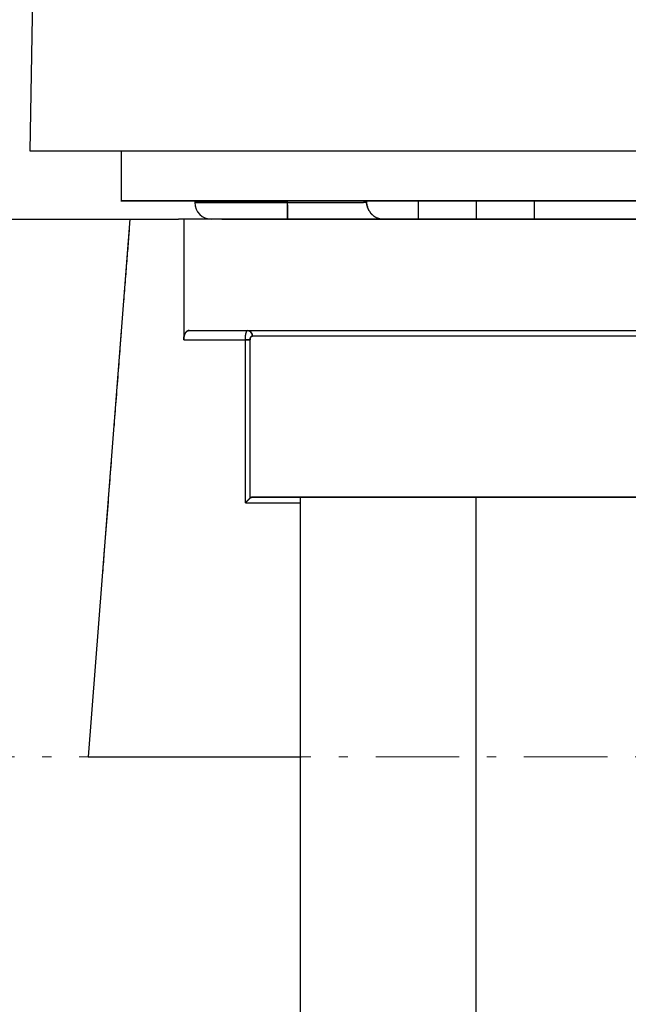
# Model space of a CAD drawing. Header units: millimetres. Extents: x 18 to 610, y -123 to 280.
# Tile 28 of 44: x 415 to 448, y 118 to 172. Entities that reach past the tile are written whole.
import ezdxf

# ---------------------------------------------------------------- set-up
doc = ezdxf.new("R2010")
doc.units = ezdxf.units.MM
doc.linetypes.add('CENTER', pattern=[8, 4.5, -1.5, 0.5, -1.5])
doc.linetypes.add('SOLID', pattern=[0])

# ---------------------------------------------------------------- blocks, each defined once
blk = doc.blocks.new('BlockOfViews_2')
at = {"linetype": 'SOLID', "lineweight": 30}
for p, q in [((416.258, 182.463, -0.51), (415.944, 164.463, -0.51)), ((420.87, 164.463, 1.283), (420.87, 161.763, 1.283)), ((424.844, 161.763, -0.51), (424.844, 161.663, -0.51)), ((429.844, 161.663, 4.49), (429.844, 161.763, 4.49)), ((429.844, 161.663, 4.49), (433.943, 161.663, 4.49)), ((434.112, 161.663, 4.49), (433.943, 161.663, 4.49)), ((436.9, 161.763, 33.781), (436.9, 160.763, 33.781)), ((440.037, 161.763, 36.64), (440.037, 160.763, 36.64)), ((443.173, 160.763, 33.781), (443.173, 161.763, 33.781)), ((414.844, 160.763, 15.447), (421.344, 160.763, 15.447)), ((421.344, 160.763, 32.59), (419.094, 131.763, 32.59)), ((421.344, 160.763, 32.59), (423.965, 160.763, 32.59)), ((424.244, 160.763, 32.59), (423.965, 160.763, 32.59)), ((424.244, 160.763, 32.59), (424.244, 154.263, 32.59)), ((434.9, 160.776, 1.043), (434.895, 160.774, 1.043)), ((424.244, 154.263, 32.59), (427.572, 154.263, 32.59)), ((427.572, 145.463, 32.59), (427.572, 154.263, 32.59)), ((427.827, 145.718, 32.732), (427.827, 154.263, 32.732)), ((430.537, 145.763, 33.604), (430.54, 110.263, 33.235)), ((440.037, 110.263, 42.99), (440.037, 145.763, 42.99)), ((427.572, 145.463, 32.59), (430.537, 145.463, 32.59)), ((419.094, 131.763, 32.59), (430.579, 131.763, 32.59))]:
    blk.add_line(p, q, dxfattribs=at)
at = {"color": 6, "linetype": 'CENTER', "lineweight": 9}
blk.add_lwpolyline([(378.609, 131.763), (584.93, 131.763)], dxfattribs=at)
at = {"linetype": 'SOLID', "lineweight": 30, "extrusion": (0, 1, 0)}
for centre, radius, start, end in [((-481.344, -0.51, 164.463), 65.4, 0, 136.01697), ((-481.343, -0.51, 161.763), 60.5, 359.2294, 90.00006), ((-429.844, -0.51, 161.663), 5, 0, 90), ((-481.344, -0.51, 160.763), 66, 33.4812, 89.99993), ((-481.344, -0.51, 154.763), 66, 30.60329, 90), ((-481.344, -0.51, 154.763), 66, 33.27, 89.99993), ((-427.572, 32.89, 154.263), 0.3, 211.8466, 270), ((-481.344, -0.51, 145.763), 63, 32.01618, 39.45812), ((-481.344, -0.51, 145.763), 63, 39.45812, 90)]:
    blk.add_arc(centre, radius, start, end, dxfattribs=at)
at = {"linetype": 'SOLID', "lineweight": 30, "extrusion": (0, -1, 0)}
for centre, radius, start, end in [((481.344, -0.51, -161.763), 60.5, 90, 178.30189), ((429.844, -0.51, -161.663), 5, 90, 180), ((481.344, -0.51, -160.763), 66, 90, 149.89971), ((481.344, -0.51, -154.463), 63, 92.13956, 147.94009), ((481.344, -0.51, -154.463), 63, 90, 147.94009), ((481.344, -0.51, -145.763), 63, 140.54188, 147.98382), ((481.344, -0.51, -145.763), 63, 92.55201, 140.54184)]:
    blk.add_arc(centre, radius, start, end, dxfattribs=at)
at = {"linetype": 'SOLID', "lineweight": 30}
blk.add_arc((425.746, 161.666, -0.51), 0.902, 180.1441, 269.8559, dxfattribs=at)
at = {"linetype": 'SOLID', "lineweight": 30, "extrusion": (-1, 0, 0)}
blk.add_arc((-161.663, 3.59, -429.844), 0.9, 0, 90, dxfattribs=at)
at = {"linetype": 'SOLID', "lineweight": 30, "extrusion": (1, 0, 0)}
blk.add_arc((161.663, 3.59, 429.844), 0.9, 98.0709, 180, dxfattribs=at)
at = {"linetype": 'SOLID', "lineweight": 30, "extrusion": (0.530806, 0, 0.847494)}
blk.add_arc((154.463, -344.906, 255.068), 0.3, 270, 0, dxfattribs=at)
at = {"linetype": 'SOLID', "lineweight": 30}
for points, knots in [([(434.107, 161.763, 4.49), (434.107, 161.762, 4.49), (434.107, 161.76, 4.49), (434.107, 161.756, 4.49), (434.107, 161.755, 4.49), (434.107, 161.751, 4.49), (434.108, 161.749, 4.49), (434.108, 161.746, 4.49), (434.108, 161.744, 4.49), (434.108, 161.741, 4.49), (434.108, 161.739, 4.49), (434.108, 161.735, 4.49), (434.108, 161.734, 4.49), (434.108, 161.73, 4.49), (434.108, 161.728, 4.49), (434.108, 161.725, 4.49), (434.108, 161.723, 4.49), (434.108, 161.719, 4.49), (434.108, 161.718, 4.49), (434.109, 161.714, 4.49), (434.109, 161.712, 4.49), (434.109, 161.709, 4.49), (434.109, 161.707, 4.49), (434.109, 161.704, 4.49), (434.109, 161.702, 4.49), (434.11, 161.698, 4.49), (434.11, 161.697, 4.49), (434.11, 161.693, 4.49), (434.11, 161.691, 4.49), (434.11, 161.688, 4.49), (434.11, 161.686, 4.49), (434.111, 161.683, 4.49), (434.111, 161.681, 4.49), (434.111, 161.677, 4.49), (434.111, 161.676, 4.49), (434.112, 161.672, 4.49), (434.112, 161.67, 4.49), (434.112, 161.667, 4.49), (434.112, 161.665, 4.49), (434.112, 161.663, 4.49)], [0, 0, 0, 0, 0.005272, 0.005272, 0.0105439, 0.0105439, 0.0158159, 0.0158159, 0.0210879, 0.0210879, 0.0263599, 0.0263599, 0.0316318, 0.0316318, 0.0369038, 0.0369038, 0.0421758, 0.0421758, 0.0474477, 0.0474477, 0.0527197, 0.0527197, 0.0579917, 0.0579917, 0.0632637, 0.0632637, 0.0685356, 0.0685356, 0.0738076, 0.0738076, 0.0790796, 0.0790796, 0.0843515, 0.0843515, 0.0896235, 0.0896235, 0.0948955, 0.0948955, 0.1001674, 0.1001674, 0.1001674, 0.1001674]), ([(434.112, 161.663, 4.49), (434.115, 161.634, 4.49), (434.12, 161.604, 4.489), (434.131, 161.545, 4.483), (434.137, 161.515, 4.478), (434.153, 161.458, 4.467), (434.161, 161.429, 4.459), (434.181, 161.375, 4.443), (434.192, 161.348, 4.434), (434.215, 161.297, 4.413), (434.227, 161.272, 4.401), (434.254, 161.224, 4.376), (434.268, 161.201, 4.363), (434.297, 161.156, 4.334), (434.312, 161.135, 4.319), (434.344, 161.094, 4.288), (434.361, 161.075, 4.271), (434.394, 161.038, 4.238), (434.411, 161.021, 4.221), (434.446, 160.988, 4.185), (434.465, 160.972, 4.167), (434.501, 160.942, 4.129), (434.52, 160.928, 4.11), (434.558, 160.902, 4.071), (434.577, 160.89, 4.052), (434.616, 160.868, 4.012), (434.636, 160.857, 3.991), (434.676, 160.838, 3.95), (434.695, 160.83, 3.93), (434.736, 160.814, 3.888), (434.756, 160.807, 3.868), (434.797, 160.794, 3.825), (434.817, 160.789, 3.804), (434.858, 160.78, 3.762), (434.879, 160.776, 3.74), (434.92, 160.77, 3.697), (434.941, 160.767, 3.676), (434.982, 160.764, 3.633), (435.003, 160.763, 3.611), (435.025, 160.763, 3.59)], [0, 0, 0, 0, 0.089774, 0.089774, 0.179547, 0.179547, 0.269321, 0.269321, 0.359095, 0.359095, 0.448869, 0.448869, 0.538642, 0.538642, 0.628416, 0.628416, 0.71819, 0.71819, 0.807963, 0.807963, 0.897737, 0.897737, 0.987511, 0.987511, 1.077285, 1.077285, 1.167058, 1.167058, 1.256832, 1.256832, 1.346606, 1.346606, 1.43638, 1.43638, 1.526153, 1.526153, 1.615927, 1.615927, 1.705701, 1.705701, 1.705701, 1.705701]), ([(435.025, 160.763, 3.59), (435.003, 160.763, 3.611), (434.982, 160.764, 3.633), (434.941, 160.767, 3.676), (434.92, 160.77, 3.697), (434.879, 160.776, 3.74), (434.858, 160.78, 3.762), (434.817, 160.789, 3.804), (434.797, 160.794, 3.825), (434.756, 160.807, 3.868), (434.736, 160.814, 3.888), (434.695, 160.83, 3.93), (434.676, 160.838, 3.95), (434.636, 160.857, 3.991), (434.616, 160.868, 4.012), (434.577, 160.89, 4.052), (434.558, 160.902, 4.071), (434.52, 160.928, 4.11), (434.501, 160.942, 4.129), (434.465, 160.972, 4.167), (434.446, 160.988, 4.185), (434.411, 161.021, 4.221), (434.394, 161.038, 4.238), (434.361, 161.075, 4.271), (434.344, 161.094, 4.288), (434.312, 161.135, 4.319), (434.297, 161.156, 4.334), (434.268, 161.201, 4.363), (434.254, 161.224, 4.376), (434.227, 161.272, 4.401), (434.215, 161.297, 4.413), (434.192, 161.348, 4.434), (434.181, 161.375, 4.443), (434.162, 161.429, 4.46), (434.153, 161.458, 4.467), (434.137, 161.515, 4.478), (434.131, 161.545, 4.483), (434.12, 161.604, 4.489), (434.115, 161.634, 4.49), (434.112, 161.663, 4.49)], [0, 0, 0, 0, 0.094831, 0.094831, 0.189661, 0.189661, 0.284492, 0.284492, 0.379323, 0.379323, 0.474153, 0.474153, 0.568984, 0.568984, 0.663815, 0.663815, 0.758645, 0.758645, 0.853476, 0.853476, 0.948307, 0.948307, 1.043138, 1.043138, 1.137968, 1.137968, 1.232799, 1.232799, 1.32763, 1.32763, 1.42246, 1.42246, 1.517291, 1.517291, 1.612122, 1.612122, 1.706952, 1.706952, 1.801783, 1.801783, 1.801783, 1.801783]), ([(434.99, 160.764, 3.375), (434.971, 160.764, 3.359), (434.953, 160.765, 3.343), (434.927, 160.766, 3.321), (434.92, 160.767, 3.315), (434.913, 160.767, 3.308)], [0.01622309, 0.01622309, 0.01622309, 0.01622309, 0.0680674, 0.0680674, 0.08820074, 0.08820074, 0.08820074, 0.08820074]), ([(421.301, 160.214, 16.406), (421.291, 160.086, 16.623), (421.281, 159.954, 16.838), (421.245, 159.491, 17.578), (421.218, 159.147, 18.095), (421.162, 158.43, 19.109), (421.134, 158.057, 19.606), (421.074, 157.284, 20.578), (421.043, 156.884, 21.052), (421.006, 156.407, 21.588), (421, 156.342, 21.66), (420.995, 156.277, 21.732)], [0.053134, 0.053134, 0.053134, 0.053134, 0.0894888, 0.0894888, 0.1789777, 0.1789777, 0.2684665, 0.2684665, 0.3579553, 0.3579553, 0.3719374, 0.3719374, 0.3719374, 0.3719374]), ([(420.876, 154.739, 23.317), (420.853, 154.446, 23.6), (420.83, 154.148, 23.877), (420.771, 153.382, 24.562), (420.734, 152.909, 24.963), (420.659, 151.939, 25.738), (420.62, 151.444, 26.111), (420.546, 150.48, 26.796), (420.509, 150.014, 27.11), (420.473, 149.54, 27.412)], [0.4782059, 0.4782059, 0.4782059, 0.4782059, 0.536933, 0.536933, 0.6264218, 0.6264218, 0.7159106, 0.7159106, 0.7970099, 0.7970099, 0.7970099, 0.7970099]), ([(424.244, 154.263, 32.59), (424.244, 154.278, 32.59), (424.244, 154.293, 32.591), (424.246, 154.323, 32.594), (424.247, 154.338, 32.596), (424.25, 154.367, 32.601), (424.252, 154.381, 32.604), (424.256, 154.41, 32.612), (424.259, 154.424, 32.616), (424.265, 154.451, 32.627), (424.268, 154.465, 32.632), (424.275, 154.491, 32.645), (424.279, 154.503, 32.651), (424.288, 154.528, 32.666), (424.292, 154.54, 32.674), (424.302, 154.563, 32.69), (424.307, 154.574, 32.699), (424.317, 154.596, 32.716), (424.323, 154.606, 32.726), (424.334, 154.626, 32.745), (424.34, 154.635, 32.755), (424.352, 154.652, 32.776), (424.358, 154.661, 32.786), (424.371, 154.677, 32.808), (424.377, 154.684, 32.82), (424.391, 154.698, 32.842), (424.397, 154.704, 32.854), (424.411, 154.716, 32.878), (424.418, 154.722, 32.889), (424.432, 154.731, 32.914), (424.44, 154.736, 32.926), (424.454, 154.744, 32.95), (424.461, 154.747, 32.963), (424.476, 154.753, 32.988), (424.484, 154.755, 33.001), (424.499, 154.759, 33.026), (424.506, 154.761, 33.039), (424.521, 154.763, 33.065), (424.529, 154.763, 33.077), (424.536, 154.763, 33.09)], [0, 0, 0, 0, 0.0444019, 0.0444019, 0.0888037, 0.0888037, 0.1332056, 0.1332056, 0.1776075, 0.1776075, 0.2220093, 0.2220093, 0.2664112, 0.2664112, 0.3108131, 0.3108131, 0.3552149, 0.3552149, 0.3996168, 0.3996168, 0.4440187, 0.4440187, 0.4884205, 0.4884205, 0.5328224, 0.5328224, 0.5772243, 0.5772243, 0.6216261, 0.6216261, 0.666028, 0.666028, 0.7104299, 0.7104299, 0.7548317, 0.7548317, 0.7992336, 0.7992336, 0.8436355, 0.8436355, 0.8436355, 0.8436355]), ([(424.536, 154.763, 33.09), (424.529, 154.763, 33.077), (424.521, 154.763, 33.065), (424.506, 154.761, 33.039), (424.499, 154.759, 33.026), (424.484, 154.756, 33.001), (424.476, 154.753, 32.988), (424.461, 154.747, 32.963), (424.454, 154.744, 32.95), (424.44, 154.736, 32.926), (424.432, 154.731, 32.914), (424.418, 154.722, 32.889), (424.411, 154.716, 32.878), (424.397, 154.704, 32.854), (424.391, 154.698, 32.842), (424.377, 154.684, 32.82), (424.371, 154.677, 32.808), (424.358, 154.661, 32.786), (424.352, 154.652, 32.776), (424.34, 154.635, 32.755), (424.334, 154.626, 32.745), (424.323, 154.606, 32.726), (424.317, 154.596, 32.716), (424.307, 154.575, 32.698), (424.302, 154.563, 32.69), (424.292, 154.54, 32.673), (424.288, 154.528, 32.666), (424.279, 154.503, 32.651), (424.275, 154.491, 32.645), (424.268, 154.465, 32.632), (424.265, 154.451, 32.627), (424.259, 154.424, 32.616), (424.256, 154.41, 32.612), (424.252, 154.381, 32.604), (424.25, 154.367, 32.601), (424.247, 154.338, 32.595), (424.246, 154.323, 32.593), (424.244, 154.293, 32.591), (424.244, 154.278, 32.59), (424.244, 154.263, 32.59)], [0, 0, 0, 0, 0.079707, 0.079707, 0.159414, 0.159414, 0.239121, 0.239121, 0.318828, 0.318828, 0.398535, 0.398535, 0.478242, 0.478242, 0.557949, 0.557949, 0.637656, 0.637656, 0.717363, 0.717363, 0.79707, 0.79707, 0.876777, 0.876777, 0.956484, 0.956484, 1.036191, 1.036191, 1.115898, 1.115898, 1.195605, 1.195605, 1.275311, 1.275311, 1.355018, 1.355018, 1.434725, 1.434725, 1.514432, 1.514432, 1.514432, 1.514432]), ([(427.572, 154.263, 32.59), (427.572, 154.278, 32.59), (427.573, 154.292, 32.591), (427.573, 154.321, 32.593), (427.574, 154.335, 32.595), (427.575, 154.363, 32.6), (427.576, 154.377, 32.603), (427.578, 154.405, 32.61), (427.579, 154.418, 32.615), (427.581, 154.445, 32.624), (427.582, 154.458, 32.629), (427.585, 154.484, 32.641), (427.587, 154.497, 32.648), (427.59, 154.521, 32.662), (427.592, 154.533, 32.669), (427.596, 154.556, 32.685), (427.598, 154.568, 32.693), (427.602, 154.589, 32.711), (427.605, 154.6, 32.72), (427.609, 154.62, 32.739), (427.612, 154.629, 32.749), (427.617, 154.647, 32.77), (427.62, 154.656, 32.78), (427.625, 154.672, 32.802), (427.628, 154.68, 32.813), (427.634, 154.694, 32.836), (427.637, 154.701, 32.848), (427.643, 154.713, 32.872), (427.646, 154.719, 32.884), (427.652, 154.73, 32.909), (427.655, 154.734, 32.921), (427.661, 154.743, 32.947), (427.664, 154.746, 32.96), (427.671, 154.752, 32.985), (427.674, 154.755, 32.998), (427.681, 154.759, 33.025), (427.684, 154.761, 33.038), (427.691, 154.763, 33.064), (427.694, 154.763, 33.077), (427.697, 154.763, 33.09)], [0, 0, 0, 0, 0.086146, 0.086146, 0.172291, 0.172291, 0.258437, 0.258437, 0.344583, 0.344583, 0.430728, 0.430728, 0.516874, 0.516874, 0.60302, 0.60302, 0.689165, 0.689165, 0.775311, 0.775311, 0.861457, 0.861457, 0.947603, 0.947603, 1.033748, 1.033748, 1.119894, 1.119894, 1.20604, 1.20604, 1.292185, 1.292185, 1.378331, 1.378331, 1.464477, 1.464477, 1.550622, 1.550622, 1.636768, 1.636768, 1.636768, 1.636768]), ([(427.572, 154.263, 32.59), (427.572, 154.281, 32.59), (427.573, 154.308, 32.592), (427.574, 154.344, 32.596), (427.575, 154.371, 32.602), (427.577, 154.397, 32.608), (427.579, 154.422, 32.616), (427.581, 154.447, 32.625), (427.584, 154.471, 32.635), (427.586, 154.494, 32.646), (427.59, 154.517, 32.659), (427.593, 154.539, 32.673), (427.597, 154.56, 32.687), (427.6, 154.58, 32.703), (427.604, 154.599, 32.719), (427.609, 154.617, 32.736), (427.613, 154.633, 32.754), (427.618, 154.649, 32.772), (427.624, 154.669, 32.797), (427.63, 154.687, 32.823), (427.637, 154.702, 32.85), (427.644, 154.716, 32.878), (427.653, 154.732, 32.913), (427.664, 154.746, 32.956), (427.678, 154.759, 33.015), (427.69, 154.763, 33.06), (427.697, 154.763, 33.09)], [0, 0, 0, 0, 0.0386425, 0.0579317, 0.0771835, 0.0963832, 0.1155252, 0.1346006, 0.1536035, 0.1724821, 0.1912797, 0.2099934, 0.228623, 0.2471631, 0.2656211, 0.2839986, 0.3022997, 0.3202498, 0.338134, 0.3737144, 0.3914279, 0.4090968, 0.4443169, 0.4794055, 0.5144442, 0.5845906, 0.5845906, 0.5845906, 0.5845906]), ([(427.951, 154.463, 32.931), (427.948, 154.463, 32.926), (427.945, 154.463, 32.92), (427.938, 154.462, 32.91), (427.935, 154.462, 32.905), (427.929, 154.46, 32.894), (427.925, 154.459, 32.889), (427.919, 154.456, 32.879), (427.916, 154.455, 32.874), (427.909, 154.452, 32.864), (427.906, 154.45, 32.859), (427.9, 154.445, 32.849), (427.897, 154.443, 32.844), (427.891, 154.438, 32.835), (427.888, 154.436, 32.83), (427.883, 154.43, 32.821), (427.88, 154.427, 32.816), (427.874, 154.42, 32.807), (427.872, 154.417, 32.803), (427.867, 154.41, 32.795), (427.864, 154.406, 32.791), (427.859, 154.398, 32.783), (427.857, 154.394, 32.78), (427.853, 154.385, 32.773), (427.851, 154.381, 32.77), (427.847, 154.371, 32.763), (427.845, 154.367, 32.76), (427.842, 154.357, 32.755), (427.84, 154.352, 32.752), (427.837, 154.341, 32.748), (427.836, 154.336, 32.746), (427.833, 154.325, 32.742), (427.832, 154.32, 32.74), (427.831, 154.309, 32.737), (427.83, 154.303, 32.736), (427.829, 154.292, 32.734), (427.828, 154.286, 32.733), (427.827, 154.275, 32.732), (427.827, 154.269, 32.732), (427.827, 154.263, 32.732)], [0, 0, 0, 0, 0.00029348, 0.00029348, 0.000586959, 0.000586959, 0.000880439, 0.000880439, 0.001173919, 0.001173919, 0.001467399, 0.001467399, 0.001760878, 0.001760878, 0.002054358, 0.002054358, 0.002347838, 0.002347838, 0.002641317, 0.002641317, 0.002934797, 0.002934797, 0.003228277, 0.003228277, 0.003521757, 0.003521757, 0.003815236, 0.003815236, 0.004108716, 0.004108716, 0.004402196, 0.004402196, 0.004695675, 0.004695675, 0.004989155, 0.004989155, 0.005282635, 0.005282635, 0.005576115, 0.005576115, 0.005576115, 0.005576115]), ([(427.827, 154.263, 32.732), (427.827, 154.271, 32.732), (427.828, 154.281, 32.732), (427.829, 154.296, 32.734), (427.83, 154.306, 32.736), (427.832, 154.317, 32.739), (427.834, 154.327, 32.742), (427.836, 154.337, 32.746), (427.838, 154.346, 32.75), (427.841, 154.356, 32.754), (427.844, 154.365, 32.759), (427.848, 154.374, 32.765), (427.851, 154.382, 32.77), (427.855, 154.39, 32.777), (427.859, 154.397, 32.783), (427.863, 154.405, 32.79), (427.868, 154.411, 32.797), (427.872, 154.418, 32.804), (427.878, 154.426, 32.814), (427.885, 154.433, 32.825), (427.892, 154.439, 32.835), (427.898, 154.445, 32.846), (427.907, 154.451, 32.86), (427.918, 154.456, 32.878), (427.933, 154.462, 32.901), (427.944, 154.463, 32.919), (427.951, 154.463, 32.931)], [0, 0, 0, 0, 0.0386425, 0.0579317, 0.0771835, 0.0963832, 0.1155252, 0.1346006, 0.1536035, 0.1724821, 0.1912797, 0.2099934, 0.228623, 0.2471631, 0.2656211, 0.2839986, 0.3022997, 0.3202498, 0.338134, 0.3737144, 0.3914279, 0.4090968, 0.4443169, 0.4794055, 0.5144442, 0.5845906, 0.5845906, 0.5845906, 0.5845906]), ([(420.325, 147.639, 28.534), (420.287, 147.147, 28.804), (420.248, 146.647, 29.061), (420.166, 145.582, 29.574), (420.122, 145.016, 29.827), (420.033, 143.871, 30.302), (419.988, 143.292, 30.524), (419.913, 142.323, 30.863), (419.883, 141.937, 30.991), (419.853, 141.548, 31.111)], [0.9032779, 0.9032779, 0.9032779, 0.9032779, 0.9843771, 0.9843771, 1.0738659, 1.0738659, 1.1633548, 1.1633548, 1.2220818, 1.2220818, 1.2220818, 1.2220818]), ([(427.572, 145.463, 32.59), (427.578, 145.469, 32.59), (427.583, 145.474, 32.59), (427.593, 145.484, 32.591), (427.598, 145.489, 32.591), (427.609, 145.5, 32.592), (427.614, 145.505, 32.593), (427.624, 145.515, 32.595), (427.629, 145.52, 32.596), (427.64, 145.531, 32.598), (427.645, 145.536, 32.599), (427.655, 145.546, 32.602), (427.66, 145.551, 32.603), (427.67, 145.561, 32.606), (427.675, 145.566, 32.608), (427.685, 145.576, 32.612), (427.69, 145.581, 32.614), (427.7, 145.591, 32.619), (427.705, 145.596, 32.621), (427.715, 145.606, 32.626), (427.72, 145.611, 32.629), (427.729, 145.62, 32.634), (427.734, 145.625, 32.637), (427.743, 145.634, 32.643), (427.747, 145.638, 32.646), (427.756, 145.647, 32.653), (427.76, 145.651, 32.656), (427.768, 145.659, 32.663), (427.772, 145.663, 32.666), (427.78, 145.671, 32.673), (427.784, 145.675, 32.677), (427.791, 145.682, 32.685), (427.795, 145.686, 32.689), (427.802, 145.693, 32.697), (427.805, 145.696, 32.701), (427.812, 145.703, 32.709), (427.815, 145.706, 32.714), (427.821, 145.712, 32.723), (427.824, 145.715, 32.727), (427.827, 145.718, 32.732)], [0, 0, 0, 0, 0.053914, 0.053914, 0.107828, 0.107828, 0.161742, 0.161742, 0.215655, 0.215655, 0.269569, 0.269569, 0.323483, 0.323483, 0.377397, 0.377397, 0.431311, 0.431311, 0.485225, 0.485225, 0.539138, 0.539138, 0.593052, 0.593052, 0.646966, 0.646966, 0.70088, 0.70088, 0.754794, 0.754794, 0.808708, 0.808708, 0.862622, 0.862622, 0.916535, 0.916535, 0.970449, 0.970449, 1.024363, 1.024363, 1.024363, 1.024363]), ([(427.827, 145.718, 32.732), (427.824, 145.715, 32.727), (427.821, 145.712, 32.723), (427.815, 145.706, 32.714), (427.812, 145.703, 32.709), (427.805, 145.696, 32.701), (427.802, 145.693, 32.697), (427.795, 145.686, 32.689), (427.791, 145.682, 32.685), (427.784, 145.675, 32.677), (427.78, 145.671, 32.673), (427.772, 145.663, 32.666), (427.768, 145.659, 32.663), (427.76, 145.651, 32.656), (427.756, 145.647, 32.653), (427.747, 145.638, 32.646), (427.743, 145.634, 32.643), (427.734, 145.625, 32.637), (427.729, 145.62, 32.634), (427.72, 145.611, 32.629), (427.715, 145.606, 32.626), (427.705, 145.596, 32.621), (427.7, 145.591, 32.619), (427.69, 145.581, 32.614), (427.685, 145.576, 32.612), (427.675, 145.566, 32.608), (427.67, 145.561, 32.606), (427.66, 145.551, 32.603), (427.655, 145.546, 32.602), (427.645, 145.536, 32.599), (427.64, 145.531, 32.598), (427.629, 145.52, 32.596), (427.624, 145.515, 32.595), (427.614, 145.505, 32.593), (427.609, 145.5, 32.592), (427.598, 145.489, 32.591), (427.593, 145.484, 32.591), (427.583, 145.474, 32.59), (427.578, 145.469, 32.59), (427.572, 145.463, 32.59)], [0, 0, 0, 0, 0.055674, 0.055674, 0.111347, 0.111347, 0.167021, 0.167021, 0.222694, 0.222694, 0.278368, 0.278368, 0.334041, 0.334041, 0.389715, 0.389715, 0.445388, 0.445388, 0.501062, 0.501062, 0.556735, 0.556735, 0.612409, 0.612409, 0.668082, 0.668082, 0.723756, 0.723756, 0.779429, 0.779429, 0.835103, 0.835103, 0.890776, 0.890776, 0.94645, 0.94645, 1.002123, 1.002123, 1.057797, 1.057797, 1.057797, 1.057797]), ([(427.827, 145.718, 32.732), (427.829, 145.72, 32.734), (427.83, 145.721, 32.737), (427.834, 145.724, 32.742), (427.835, 145.726, 32.745), (427.838, 145.729, 32.75), (427.84, 145.73, 32.753), (427.843, 145.733, 32.758), (427.845, 145.734, 32.76), (427.848, 145.736, 32.766), (427.85, 145.738, 32.769), (427.853, 145.74, 32.774), (427.855, 145.741, 32.777), (427.859, 145.743, 32.782), (427.86, 145.744, 32.785), (427.864, 145.746, 32.79), (427.865, 145.747, 32.793), (427.869, 145.749, 32.799), (427.871, 145.75, 32.802), (427.874, 145.752, 32.807), (427.876, 145.752, 32.81), (427.879, 145.754, 32.816), (427.881, 145.755, 32.819), (427.885, 145.756, 32.824), (427.887, 145.757, 32.827), (427.89, 145.758, 32.833), (427.892, 145.758, 32.836), (427.895, 145.759, 32.841), (427.897, 145.76, 32.844), (427.901, 145.761, 32.85), (427.903, 145.761, 32.853), (427.906, 145.762, 32.859), (427.908, 145.762, 32.861), (427.912, 145.763, 32.867), (427.913, 145.763, 32.87), (427.917, 145.763, 32.876), (427.919, 145.763, 32.879), (427.922, 145.763, 32.884), (427.924, 145.763, 32.887), (427.926, 145.763, 32.89)], [0, 0, 0, 0, 0.00471564, 0.00471564, 0.00943128, 0.00943128, 0.01414691, 0.01414691, 0.01886255, 0.01886255, 0.02357819, 0.02357819, 0.02829383, 0.02829383, 0.03300946, 0.03300946, 0.0377251, 0.0377251, 0.04244074, 0.04244074, 0.04715638, 0.04715638, 0.05187201, 0.05187201, 0.05658765, 0.05658765, 0.06130329, 0.06130329, 0.06601893, 0.06601893, 0.07073457, 0.07073457, 0.0754502, 0.0754502, 0.08016584, 0.08016584, 0.08488148, 0.08488148, 0.08959712, 0.08959712, 0.08959712, 0.08959712]), ([(427.926, 145.763, 32.89), (427.924, 145.763, 32.887), (427.922, 145.763, 32.884), (427.919, 145.763, 32.879), (427.917, 145.763, 32.876), (427.913, 145.763, 32.87), (427.912, 145.763, 32.867), (427.908, 145.762, 32.861), (427.906, 145.762, 32.859), (427.903, 145.761, 32.853), (427.901, 145.761, 32.85), (427.897, 145.76, 32.844), (427.895, 145.759, 32.841), (427.892, 145.758, 32.836), (427.89, 145.758, 32.833), (427.887, 145.757, 32.827), (427.885, 145.756, 32.824), (427.881, 145.755, 32.819), (427.879, 145.754, 32.816), (427.876, 145.753, 32.81), (427.874, 145.752, 32.807), (427.871, 145.75, 32.802), (427.869, 145.749, 32.799), (427.865, 145.747, 32.793), (427.864, 145.746, 32.79), (427.86, 145.744, 32.785), (427.859, 145.743, 32.782), (427.855, 145.741, 32.777), (427.853, 145.74, 32.774), (427.85, 145.738, 32.769), (427.848, 145.736, 32.766), (427.845, 145.734, 32.76), (427.843, 145.733, 32.758), (427.84, 145.73, 32.753), (427.838, 145.729, 32.75), (427.835, 145.726, 32.745), (427.834, 145.724, 32.742), (427.83, 145.721, 32.737), (427.829, 145.72, 32.734), (427.827, 145.718, 32.732)], [0, 0, 0, 0, 0.0290448, 0.0290448, 0.0580896, 0.0580896, 0.0871343, 0.0871343, 0.1161791, 0.1161791, 0.1452239, 0.1452239, 0.1742687, 0.1742687, 0.2033135, 0.2033135, 0.2323582, 0.2323582, 0.261403, 0.261403, 0.2904478, 0.2904478, 0.3194926, 0.3194926, 0.3485374, 0.3485374, 0.3775821, 0.3775821, 0.4066269, 0.4066269, 0.4356717, 0.4356717, 0.4647165, 0.4647165, 0.4937613, 0.4937613, 0.522806, 0.522806, 0.5518508, 0.5518508, 0.5518508, 0.5518508])]:
    blk.add_open_spline(points, degree=3, knots=knots, dxfattribs=at)
blk.add_open_spline([(434.112, 161.663, 4.49), (434.111, 161.697, 4.49), (434.109, 161.73, 4.49), (434.107, 161.763, 4.49)], degree=3, dxfattribs=at)
for points, weights in [([(427.697, 154.763, 33.09), (427.951, 154.763, 32.931), (427.951, 154.463, 32.931)], [1, 0.707106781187, 1]), ([(427.572, 154.263, 32.59), (427.739, 154.263, 32.59), (427.827, 154.263, 32.732)], [1, 0.873969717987, 1])]:
    blk.add_rational_spline(points, weights, degree=2, dxfattribs=at)

msp = doc.modelspace()

# ---------------------------------------------------------------- block references
msp.add_blockref('BlockOfViews_2', (0, 0))

doc.saveas('drawing.dxf')
